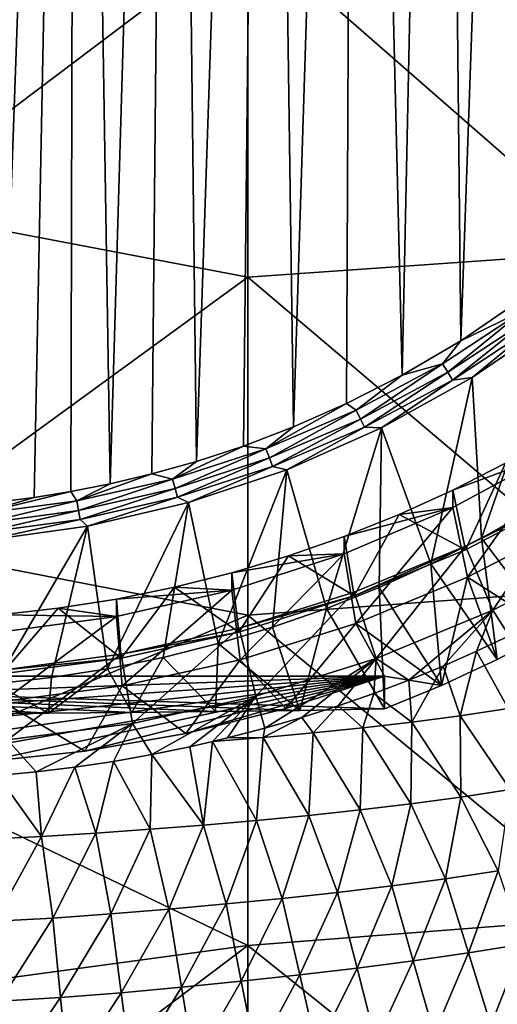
# Model space of a CAD drawing. Header units: metres. Extents: x -105 to 105, y -68 to 103.
# Tile 102 of 256: x 1.39 to 6.2, y -58.4 to -48.51. Entities that reach past the tile are written whole.
import ezdxf

# ---------------------------------------------------------------- set-up
doc = ezdxf.new("R2010")
doc.units = ezdxf.units.M
doc.layers.add('solid_FIT-BATH-150_SW0001', color=7, linetype='CONTINUOUS')
doc.layers.add('solid_FIT-BATH-150_SW0001_01', color=7, linetype='CONTINUOUS')

msp = doc.modelspace()

# ---------------------------------------------------------------- linework, layer by layer
at = {"layer": 'solid_FIT-BATH-150_SW0001'}
for points in [[(5.059891, -55.431473, -15.475297), (5.059891, -55.100281, -11.689757), (-5.059891, -55.100281, -11.689757)], [(4.208418, -55.445866, -15.639835), (5.059891, -55.431473, -15.475297), (-5.059891, -55.100281, -11.689757)], [(3.362056, -55.457748, -15.775652), (4.208418, -55.445866, -15.639835), (-5.059891, -55.100281, -11.689757)], [(2.520117, -55.467098, -15.882497), (3.362056, -55.457748, -15.775652), (-5.059891, -55.100281, -11.689757)], [(1.680269, -55.473835, -15.959517), (2.520117, -55.467098, -15.882497), (-5.059891, -55.100281, -11.689757)], [(0.84044, -55.477901, -16.005989), (1.680269, -55.473835, -15.959517), (-5.059891, -55.100281, -11.689757)], [(-4.068738, -55.425026, -11.462367), (5.059891, -55.100281, -11.689757), (-3.063819, -55.676678, -11.286159)], [(-3.063819, -55.676678, -11.286159), (5.059891, -55.100281, -11.689757), (-2.04839, -55.855865, -11.160692)], [(-2.04839, -55.855865, -11.160692), (5.059891, -55.100281, -11.689757), (-1.026126, -55.963146, -11.085572)], [(-1.026126, -55.963146, -11.085572), (5.059891, -55.100281, -11.689757), (0, -55.998863, -11.060564)]]:
    msp.add_3dface(points, dxfattribs=at)
at = {"layer": 'solid_FIT-BATH-150_SW0001_01'}
for points in [[(0.984183, -31.738108, -18.388229), (1.960214, -31.870962, -18.376606), (1.190717, -53.349079, -16.497515)], [(1.960214, -31.870962, -18.376606), (1.537575, -53.305412, -16.501335), (1.190717, -53.349079, -16.497515)], [(1.960214, -31.870962, -18.376606), (1.907615, -53.246254, -16.506512), (1.537575, -53.305412, -16.501335)], [(1.960214, -31.870962, -18.376606), (2.302121, -53.169167, -16.513254), (1.907615, -53.246254, -16.506512)], [(1.960214, -31.870962, -18.376606), (2.923023, -32.091488, -18.357313), (2.302121, -53.169167, -16.513254)], [(2.923023, -32.091488, -18.357313), (2.722265, -53.070034, -16.521929), (2.302121, -53.169167, -16.513254)], [(2.923023, -32.091488, -18.357313), (3.168942, -52.944828, -16.532883), (2.722265, -53.070034, -16.521929)], [(2.923023, -32.091488, -18.357313), (3.861778, -32.398075, -18.33049), (3.168942, -52.944828, -16.532883)], [(3.861778, -32.398075, -18.33049), (3.643023, -52.789665, -16.546457), (3.168942, -52.944828, -16.532883)], [(3.861778, -32.398075, -18.33049), (4.146145, -52.598209, -16.563208), (3.643023, -52.789665, -16.546457)], [(3.861778, -32.398075, -18.33049), (4.768033, -32.787724, -18.2964), (4.146145, -52.598209, -16.563208)], [(4.768033, -32.787724, -18.2964), (4.678562, -52.362862, -16.583797), (4.146145, -52.598209, -16.563208)], [(4.768033, -32.787724, -18.2964), (5.239908, -52.07687, -16.608818), (4.678562, -52.362862, -16.583797)], [(4.768033, -32.787724, -18.2964), (5.635363, -33.257412, -18.255308), (5.239908, -52.07687, -16.608818)], [(5.635363, -33.257412, -18.255308), (5.829113, -51.731907, -16.639), (5.239908, -52.07687, -16.608818)], [(5.635363, -33.257412, -18.255308), (6.457253, -33.803947, -18.207493), (5.829113, -51.731907, -16.639)], [(6.457253, -33.803947, -18.207493), (6.44619, -51.312069, -16.67573), (5.829113, -51.731907, -16.639)], [(0.000001, -47.016731, 13.978895), (0.000001, -50.391811, 13.738132), (3.685249, -47.613365, 13.931311)], [(7.374184, -50.834713, 13.679337), (7.374184, -47.370224, 13.931885), (3.685249, -47.613365, 13.931311)], [(0.000001, -50.391811, 13.738132), (3.685249, -51.091896, 13.67831), (3.685249, -47.613365, 13.931311)], [(7.374184, -50.834713, 13.679337), (3.685249, -47.613365, 13.931311), (3.685249, -51.091896, 13.67831)], [(0.000001, -50.391811, 13.738132), (0.000001, -53.776665, 13.475637), (3.685249, -51.091896, 13.67831)], [(7.374184, -54.216991, 13.411073), (7.374184, -50.834713, 13.679337), (3.685249, -51.091896, 13.67831)], [(0.000001, -53.776665, 13.475637), (3.685249, -54.487736, 13.409517), (3.685249, -51.091896, 13.67831)], [(7.374184, -54.216991, 13.411073), (3.685249, -51.091896, 13.67831), (3.685249, -54.487736, 13.409517)], [(6.468706, -51.422634, -16.657188), (5.829113, -51.731907, -16.639), (6.44619, -51.312069, -16.67573)], [(5.696363, -52.048634, -16.575968), (5.644569, -51.964573, -16.609776), (6.468706, -51.422634, -16.657188)], [(6.468706, -51.422634, -16.657188), (5.644569, -51.964573, -16.609776), (5.829113, -51.731907, -16.639)], [(6.528062, -51.501724, -16.623817), (5.696363, -52.048634, -16.575968), (6.468706, -51.422634, -16.657188)], [(6.528062, -51.501724, -16.623817), (5.745113, -52.12616, -16.525915), (5.696363, -52.048634, -16.575968)], [(6.528062, -51.501724, -16.623817), (6.58393, -51.57457, -16.574173), (5.745113, -52.12616, -16.525915)], [(5.941752, -52.102455, -16.469223), (6.802414, -51.515182, -16.520601), (6.03642, -53.715607, -16.328091)], [(6.58393, -51.57457, -16.574173), (6.802414, -51.515182, -16.520601), (5.941752, -52.102455, -16.469223)], [(6.802414, -51.515182, -16.520601), (6.532717, -53.435093, -16.352633), (6.03642, -53.715607, -16.328091)], [(5.745113, -52.12616, -16.525915), (6.58393, -51.57457, -16.574173), (5.941752, -52.102455, -16.469223)], [(5.644569, -51.964573, -16.609776), (5.239908, -52.07687, -16.608818), (5.829113, -51.731907, -16.639)], [(4.818801, -52.519073, -16.534811), (4.774986, -52.430737, -16.568991), (5.644569, -51.964573, -16.609776)], [(5.644569, -51.964573, -16.609776), (4.774986, -52.430737, -16.568991), (5.239908, -52.07687, -16.608818)], [(5.696363, -52.048634, -16.575968), (4.818801, -52.519073, -16.534811), (5.644569, -51.964573, -16.609776)], [(4.774986, -52.430737, -16.568991), (4.678562, -52.362862, -16.583797), (5.239908, -52.07687, -16.608818)], [(5.696363, -52.048634, -16.575968), (4.86004, -52.600628, -16.484406), (4.818801, -52.519073, -16.534811)], [(5.696363, -52.048634, -16.575968), (5.745113, -52.12616, -16.525915), (4.86004, -52.600628, -16.484406)], [(4.86004, -52.600628, -16.484406), (5.745113, -52.12616, -16.525915), (5.031303, -52.607582, -16.42503)], [(5.031303, -52.607582, -16.42503), (5.941752, -52.102455, -16.469223), (5.526731, -53.9743, -16.305458)], [(5.745113, -52.12616, -16.525915), (5.941752, -52.102455, -16.469223), (5.031303, -52.607582, -16.42503)], [(5.941752, -52.102455, -16.469223), (6.03642, -53.715607, -16.328091), (5.526731, -53.9743, -16.305458)], [(3.866957, -52.817368, -16.535166), (4.146145, -52.598209, -16.563208), (4.678562, -52.362862, -16.583797)], [(4.774986, -52.430737, -16.568991), (3.866957, -52.817368, -16.535166), (4.678562, -52.362862, -16.583797)], [(3.90244, -52.909256, -16.500673), (3.866957, -52.817368, -16.535166), (4.774986, -52.430737, -16.568991)], [(4.818801, -52.519073, -16.534811), (3.90244, -52.909256, -16.500673), (4.774986, -52.430737, -16.568991)], [(4.818801, -52.519073, -16.534811), (3.935837, -52.994148, -16.449976), (3.90244, -52.909256, -16.500673)], [(4.818801, -52.519073, -16.534811), (4.86004, -52.600628, -16.484406), (3.935837, -52.994148, -16.449976)], [(3.866957, -52.817368, -16.535166), (3.643023, -52.789665, -16.546457), (4.146145, -52.598209, -16.563208)], [(3.935837, -52.994148, -16.449976), (4.86004, -52.600628, -16.484406), (4.077884, -53.027031, -16.388332)], [(4.86004, -52.600628, -16.484406), (5.031303, -52.607582, -16.42503), (4.077884, -53.027031, -16.388332)], [(4.077884, -53.027031, -16.388332), (5.031303, -52.607582, -16.42503), (4.476269, -54.421616, -16.266323)], [(5.031303, -52.607582, -16.42503), (5.006282, -54.209881, -16.284847), (4.476269, -54.421616, -16.266323)], [(5.031303, -52.607582, -16.42503), (5.526731, -53.9743, -16.305458), (5.006282, -54.209881, -16.284847)], [(2.927794, -53.121361, -16.50857), (3.168942, -52.944828, -16.532883), (3.643023, -52.789665, -16.546457)], [(3.866957, -52.817368, -16.535166), (2.927794, -53.121361, -16.50857), (3.643023, -52.789665, -16.546457)], [(2.954659, -53.216038, -16.473833), (2.927794, -53.121361, -16.50857), (3.866957, -52.817368, -16.535166)], [(3.90244, -52.909256, -16.500673), (2.954659, -53.216038, -16.473833), (3.866957, -52.817368, -16.535166)], [(3.90244, -52.909256, -16.500673), (2.979945, -53.303555, -16.422907), (2.954659, -53.216038, -16.473833)], [(3.90244, -52.909256, -16.500673), (3.935837, -52.994148, -16.449976), (2.979945, -53.303555, -16.422907)], [(5.749042, -53.231571, -2.517724), (5.749163, -53.405777, -4.510123), (6.795347, -52.84494, -4.559189)], [(6.278569, -52.962795, -2.541239), (5.749042, -53.231571, -2.517724), (6.795347, -52.84494, -4.559189)], [(6.795347, -52.84494, -4.559189), (5.749163, -53.405777, -4.510123), (5.895734, -54.10825, -4.448664)], [(6.795347, -52.84494, -4.559189), (5.895734, -54.10825, -4.448664), (6.974483, -53.548851, -4.497605)], [(2.927794, -53.121361, -16.50857), (2.722265, -53.070034, -16.521929), (3.168942, -52.944828, -16.532883)], [(2.979945, -53.303555, -16.422907), (3.935837, -52.994148, -16.449976), (3.088651, -53.357346, -16.359434)], [(3.935837, -52.994148, -16.449976), (4.077884, -53.027031, -16.388332), (3.088651, -53.357346, -16.359434)], [(5.874581, -53.832203, -1.812693), (5.749042, -53.231571, -2.517724), (6.278569, -52.962795, -2.541239)], [(6.949765, -53.274632, -1.861474), (5.874581, -53.832203, -1.812693), (6.278569, -52.962795, -2.541239)], [(1.965058, -53.340263, -16.489418), (2.302121, -53.169167, -16.513254), (2.722265, -53.070034, -16.521929)], [(2.927794, -53.121361, -16.50857), (1.965058, -53.340263, -16.489418), (2.722265, -53.070034, -16.521929)], [(1.983089, -53.436947, -16.454506), (1.965058, -53.340263, -16.489418), (2.927794, -53.121361, -16.50857)], [(2.954659, -53.216038, -16.473833), (1.983089, -53.436947, -16.454506), (2.927794, -53.121361, -16.50857)], [(3.088651, -53.357346, -16.359434), (4.077884, -53.027031, -16.388332), (3.388009, -54.773933, -16.235498)], [(4.077884, -53.027031, -16.388332), (3.935713, -54.610008, -16.24984), (3.388009, -54.773933, -16.235498)], [(4.077884, -53.027031, -16.388332), (4.476269, -54.421616, -16.266323), (3.935713, -54.610008, -16.24984)], [(1.965058, -53.340263, -16.489418), (1.907615, -53.246254, -16.506512), (2.302121, -53.169167, -16.513254)], [(2.954659, -53.216038, -16.473833), (2.00006, -53.526356, -16.403414), (1.983089, -53.436947, -16.454506)], [(2.954659, -53.216038, -16.473833), (2.979945, -53.303555, -16.422907), (2.00006, -53.526356, -16.403414)], [(0.9865, -53.472313, -16.477865), (1.537575, -53.305412, -16.501335), (1.907615, -53.246254, -16.506512)], [(1.965058, -53.340263, -16.489418), (0.9865, -53.472313, -16.477865), (1.907615, -53.246254, -16.506512)], [(0.9865, -53.472313, -16.477865), (1.190717, -53.349079, -16.497515), (1.537575, -53.305412, -16.501335)], [(2.00006, -53.526356, -16.403414), (2.979945, -53.303555, -16.422907), (2.073886, -53.59502, -16.33864)], [(2.979945, -53.303555, -16.422907), (3.088651, -53.357346, -16.359434), (2.073886, -53.59502, -16.33864)], [(5.749042, -53.231571, -2.517724), (5.207973, -53.476414, -2.496303), (5.749163, -53.405777, -4.510123)], [(5.874581, -53.832203, -1.812693), (5.207973, -53.476414, -2.496303), (5.749042, -53.231571, -2.517724)], [(5.874394, -53.795254, -1.389372), (6.95, -53.237461, -1.438173), (6.149218, -54.438709, -1.98556)], [(6.949765, -53.274632, -1.861474), (6.95, -53.237461, -1.438173), (5.874394, -53.795254, -1.389372)], [(6.949765, -53.274632, -1.861474), (5.874394, -53.795254, -1.389372), (5.874581, -53.832203, -1.812693)], [(6.95, -53.237461, -1.438173), (7.275127, -53.854813, -2.036644), (6.149218, -54.438709, -1.98556)], [(0.995552, -53.57021, -16.442848), (0.9865, -53.472313, -16.477865), (1.965058, -53.340263, -16.489418)], [(1.983089, -53.436947, -16.454506), (0.995552, -53.57021, -16.442848), (1.965058, -53.340263, -16.489418)], [(2.073886, -53.59502, -16.33864), (3.088651, -53.357346, -16.359434), (2.274107, -55.027126, -16.213346)], [(3.088651, -53.357346, -16.359434), (2.834451, -54.912853, -16.223345), (2.274107, -55.027126, -16.213346)], [(3.088651, -53.357346, -16.359434), (3.388009, -54.773933, -16.235498), (2.834451, -54.912853, -16.223345)], [(4.656112, -53.69696, -2.477008), (4.656465, -53.871101, -4.469412), (5.749163, -53.405777, -4.510123)], [(5.207973, -53.476414, -2.496303), (4.656112, -53.69696, -2.477008), (5.749163, -53.405777, -4.510123)], [(5.749163, -53.405777, -4.510123), (4.656465, -53.871101, -4.469412), (4.772028, -54.571964, -4.408094)], [(5.749163, -53.405777, -4.510123), (4.772028, -54.571964, -4.408094), (5.895734, -54.10825, -4.448664)], [(1.983089, -53.436947, -16.454506), (1.004072, -53.660755, -16.391655), (0.995552, -53.57021, -16.442848)], [(1.983089, -53.436947, -16.454506), (2.00006, -53.526356, -16.403414), (1.004072, -53.660755, -16.391655)], [(4.754427, -54.294449, -1.772251), (4.656112, -53.69696, -2.477008), (5.207973, -53.476414, -2.496303)], [(5.874581, -53.832203, -1.812693), (4.754427, -54.294449, -1.772251), (5.207973, -53.476414, -2.496303)], [(6.742895, -54.646591, -15.543965), (6.03642, -53.715607, -16.328091), (6.532717, -53.435093, -16.352633)], [(1.004072, -53.660755, -16.391655), (2.00006, -53.526356, -16.403414), (1.042606, -53.738415, -16.326094)], [(2.00006, -53.526356, -16.403414), (2.073886, -53.59502, -16.33864), (1.042606, -53.738415, -16.326094)], [(1.042606, -53.738415, -16.326094), (2.073886, -53.59502, -16.33864), (1.143429, -55.179752, -16.199993)], [(2.073886, -53.59502, -16.33864), (1.709959, -55.116184, -16.205555), (1.143429, -55.179752, -16.199993)], [(2.073886, -53.59502, -16.33864), (2.274107, -55.027126, -16.213346), (1.709959, -55.116184, -16.205555)], [(6.974483, -53.548851, -4.497605), (5.895734, -54.10825, -4.448664), (6.742895, -54.646591, -15.543965)], [(4.656112, -53.69696, -2.477008), (4.094475, -53.892746, -2.459878), (4.656465, -53.871101, -4.469412)], [(4.754427, -54.294449, -1.772251), (4.094475, -53.892746, -2.459878), (4.656112, -53.69696, -2.477008)], [(6.193865, -54.932919, -15.518915), (5.526731, -53.9743, -16.305458), (6.03642, -53.715607, -16.328091)], [(6.742895, -54.646591, -15.543965), (6.193865, -54.932919, -15.518915), (6.03642, -53.715607, -16.328091)], [(0.000001, -53.776665, 13.475637), (0.000001, -56.0396, 13.287694), (3.685249, -54.487736, 13.409517)], [(4.75408, -54.257538, -1.348927), (5.874394, -53.795254, -1.389372), (4.976505, -54.922626, -1.943223)], [(4.754427, -54.294449, -1.772251), (5.874394, -53.795254, -1.389372), (4.75408, -54.257538, -1.348927)], [(5.874581, -53.832203, -1.812693), (5.874394, -53.795254, -1.389372), (4.754427, -54.294449, -1.772251)], [(5.874394, -53.795254, -1.389372), (6.149218, -54.438709, -1.98556), (4.976505, -54.922626, -1.943223)], [(4.656465, -53.871101, -4.469412), (3.5242, -54.237598, -4.437348), (3.609826, -54.937073, -4.376152)], [(3.524581, -54.063217, -2.444964), (3.5242, -54.237598, -4.437348), (4.656465, -53.871101, -4.469412)], [(4.094475, -53.892746, -2.459878), (3.524581, -54.063217, -2.444964), (4.656465, -53.871101, -4.469412)], [(3.597119, -54.657951, -1.740449), (3.524581, -54.063217, -2.444964), (4.094475, -53.892746, -2.459878)], [(4.754427, -54.294449, -1.772251), (3.597119, -54.657951, -1.740449), (4.094475, -53.892746, -2.459878)], [(4.656465, -53.871101, -4.469412), (3.609826, -54.937073, -4.376152), (4.772028, -54.571964, -4.408094)], [(6.149218, -54.438709, -1.98556), (7.275127, -53.854813, -2.036644), (6.315319, -54.697453, -5.846429)], [(5.632496, -55.194721, -15.49601), (5.006282, -54.209881, -16.284847), (5.526731, -53.9743, -16.305458)], [(6.193865, -54.932919, -15.518915), (5.632496, -55.194721, -15.49601), (5.526731, -53.9743, -16.305458)], [(3.524581, -54.063217, -2.444964), (2.947988, -54.207935, -2.432303), (3.5242, -54.237598, -4.437348)], [(3.597119, -54.657951, -1.740449), (2.947988, -54.207935, -2.432303), (3.524581, -54.063217, -2.444964)], [(5.895734, -54.10825, -4.448664), (4.772028, -54.571964, -4.408094), (5.632496, -55.194721, -15.49601)], [(5.895734, -54.10825, -4.448664), (5.632496, -55.194721, -15.49601), (6.193865, -54.932919, -15.518915)], [(5.895734, -54.10825, -4.448664), (6.193865, -54.932919, -15.518915), (6.742895, -54.646591, -15.543965)], [(2.947988, -54.207935, -2.432303), (2.365789, -54.326675, -2.421915), (3.5242, -54.237598, -4.437348)], [(2.41366, -54.919296, -1.717584), (2.365789, -54.326675, -2.421915), (2.947988, -54.207935, -2.432303)], [(3.597119, -54.657951, -1.740449), (2.41366, -54.919296, -1.717584), (2.947988, -54.207935, -2.432303)], [(5.059891, -55.431473, -15.475297), (4.476269, -54.421616, -16.266323), (5.006282, -54.209881, -16.284847)], [(5.632496, -55.194721, -15.49601), (5.059891, -55.431473, -15.475297), (5.006282, -54.209881, -16.284847)], [(3.5242, -54.237598, -4.437348), (2.36563, -54.500969, -4.414306), (2.42213, -55.199306, -4.353209)], [(2.365789, -54.326675, -2.421915), (2.36563, -54.500969, -4.414306), (3.5242, -54.237598, -4.437348)], [(3.5242, -54.237598, -4.437348), (2.42213, -55.199306, -4.353209), (3.609826, -54.937073, -4.376152)], [(4.754427, -54.294449, -1.772251), (3.597585, -54.620792, -1.317147), (3.597119, -54.657951, -1.740449)], [(3.597585, -54.620792, -1.317147), (4.75408, -54.257538, -1.348927), (3.765911, -55.302879, -1.909955)], [(4.754427, -54.294449, -1.772251), (4.75408, -54.257538, -1.348927), (3.597585, -54.620792, -1.317147)], [(7.374184, -57.522774, 13.126765), (7.374184, -54.216991, 13.411073), (3.685249, -54.487736, 13.409517)], [(4.75408, -54.257538, -1.348927), (4.976505, -54.922626, -1.943223), (3.765911, -55.302879, -1.909955)], [(2.365789, -54.326675, -2.421915), (1.778806, -54.419292, -2.413812), (2.36563, -54.500969, -4.414306)], [(2.41366, -54.919296, -1.717584), (1.778806, -54.419292, -2.413812), (2.365789, -54.326675, -2.421915)], [(0.000001, -56.0396, 13.287694), (3.685249, -57.806702, 13.124597), (3.685249, -54.487736, 13.409517)], [(1.778806, -54.419292, -2.413812), (1.187993, -54.485619, -2.408009), (2.36563, -54.500969, -4.414306)], [(1.211749, -55.076939, -1.703792), (1.187993, -54.485619, -2.408009), (1.778806, -54.419292, -2.413812)], [(1.187993, -54.485619, -2.408009), (1.189132, -54.659782, -4.400412), (2.36563, -54.500969, -4.414306)], [(2.36563, -54.500969, -4.414306), (1.189132, -54.659782, -4.400412), (1.217394, -55.357353, -4.339382)], [(2.41366, -54.919296, -1.717584), (1.211749, -55.076939, -1.703792), (1.778806, -54.419292, -2.413812)], [(2.36563, -54.500969, -4.414306), (1.217394, -55.357353, -4.339382), (2.42213, -55.199306, -4.353209)], [(7.374184, -57.522774, 13.126765), (3.685249, -54.487736, 13.409517), (3.685249, -57.806702, 13.124597)], [(4.208418, -55.445866, -15.639835), (3.935713, -54.610008, -16.24984), (4.476269, -54.421616, -16.266323)], [(4.208418, -55.445866, -15.639835), (4.476269, -54.421616, -16.266323), (5.059891, -55.431473, -15.475297)], [(4.976505, -54.922626, -1.943223), (6.149218, -54.438709, -1.98556), (5.305895, -55.14164, -5.874188)], [(6.149218, -54.438709, -1.98556), (5.64974, -55.000763, -5.867384), (5.305895, -55.14164, -5.874188)], [(6.149218, -54.438709, -1.98556), (5.987153, -54.852169, -5.858167), (5.64974, -55.000763, -5.867384)], [(6.149218, -54.438709, -1.98556), (6.315319, -54.697453, -5.846429), (5.987153, -54.852169, -5.858167)], [(4.772028, -54.571964, -4.408094), (3.609826, -54.937073, -4.376152), (4.068738, -55.425026, -11.462367)], [(4.772028, -54.571964, -4.408094), (4.068738, -55.425026, -11.462367), (5.059891, -55.100281, -11.689757)], [(4.772028, -54.571964, -4.408094), (5.059891, -55.100281, -11.689757), (5.632496, -55.194721, -15.49601)], [(3.597119, -54.657951, -1.740449), (2.41371, -54.882252, -1.294272), (2.41366, -54.919296, -1.717584)], [(2.41371, -54.882252, -1.294272), (3.597585, -54.620792, -1.317147), (2.52665, -55.57658, -1.886009)], [(3.597119, -54.657951, -1.740449), (3.597585, -54.620792, -1.317147), (2.41371, -54.882252, -1.294272)], [(3.597585, -54.620792, -1.317147), (3.765911, -55.302879, -1.909955), (2.52665, -55.57658, -1.886009)], [(4.208418, -55.445866, -15.639835), (3.388009, -54.773933, -16.235498), (3.935713, -54.610008, -16.24984)], [(5.987153, -54.852169, -5.858167), (6.315319, -54.697453, -5.846429), (6.303902, -55.426487, -5.670361)], [(3.362056, -55.457748, -15.775652), (2.834451, -54.912853, -16.223345), (3.388009, -54.773933, -16.235498)], [(3.362056, -55.457748, -15.775652), (3.388009, -54.773933, -16.235498), (4.208418, -55.445866, -15.639835)], [(1.211465, -55.039928, -1.280477), (2.41371, -54.882252, -1.294272), (1.268154, -55.741638, -1.871568)], [(2.41366, -54.919296, -1.717584), (2.41371, -54.882252, -1.294272), (1.211465, -55.039928, -1.280477)], [(2.41371, -54.882252, -1.294272), (2.52665, -55.57658, -1.886009), (1.268154, -55.741638, -1.871568)], [(5.64974, -55.000763, -5.867384), (5.987153, -54.852169, -5.858167), (5.821844, -55.500004, -5.719335)], [(5.987153, -54.852169, -5.858167), (6.303902, -55.426487, -5.670361), (5.821844, -55.500004, -5.719335)], [(2.41366, -54.919296, -1.717584), (1.211465, -55.039928, -1.280477), (1.211749, -55.076939, -1.703792)], [(2.520117, -55.467098, -15.882497), (2.274107, -55.027126, -16.213346), (2.834451, -54.912853, -16.223345)], [(3.609826, -54.937073, -4.376152), (2.42213, -55.199306, -4.353209), (3.063819, -55.676678, -11.286159)], [(2.520117, -55.467098, -15.882497), (2.834451, -54.912853, -16.223345), (3.362056, -55.457748, -15.775652)], [(3.609826, -54.937073, -4.376152), (3.063819, -55.676678, -11.286159), (4.068738, -55.425026, -11.462367)], [(3.765911, -55.302879, -1.909955), (4.976505, -54.922626, -1.943223), (3.856949, -55.62505, -5.875872)], [(4.976505, -54.922626, -1.943223), (4.228427, -55.517349, -5.877758), (3.856949, -55.62505, -5.875872)], [(4.976505, -54.922626, -1.943223), (4.595047, -55.40033, -5.87881), (4.228427, -55.517349, -5.877758)], [(4.976505, -54.922626, -1.943223), (4.954834, -55.274769, -5.877976), (4.595047, -55.40033, -5.87881)], [(4.976505, -54.922626, -1.943223), (5.305895, -55.14164, -5.874188), (4.954834, -55.274769, -5.877976)], [(5.305895, -55.14164, -5.874188), (5.64974, -55.000763, -5.867384), (5.334652, -55.564552, -5.761732)], [(5.64974, -55.000763, -5.867384), (5.821844, -55.500004, -5.719335), (5.334652, -55.564552, -5.761732)], [(-4.068738, -55.425026, -11.462367), (-5.059891, -55.100281, -11.689757), (5.059891, -55.100281, -11.689757)], [(1.026126, -55.963146, -11.085572), (0, -55.998863, -11.060564), (5.059891, -55.100281, -11.689757)], [(1.026126, -55.963146, -11.085572), (5.059891, -55.100281, -11.689757), (2.04839, -55.855865, -11.160692)], [(1.680269, -55.473835, -15.959517), (1.709959, -55.116184, -16.205555), (2.274107, -55.027126, -16.213346)], [(1.680269, -55.473835, -15.959517), (2.274107, -55.027126, -16.213346), (2.520117, -55.467098, -15.882497)], [(2.04839, -55.855865, -11.160692), (5.059891, -55.100281, -11.689757), (3.063819, -55.676678, -11.286159)], [(3.063819, -55.676678, -11.286159), (5.059891, -55.100281, -11.689757), (4.068738, -55.425026, -11.462367)], [(5.632496, -55.194721, -15.49601), (5.059891, -55.100281, -11.689757), (5.059891, -55.431473, -15.475297)], [(0.84044, -55.477901, -16.005989), (1.143429, -55.179752, -16.199993), (1.680269, -55.473835, -15.959517)], [(1.680269, -55.473835, -15.959517), (1.143429, -55.179752, -16.199993), (1.709959, -55.116184, -16.205555)], [(2.42213, -55.199306, -4.353209), (1.217394, -55.357353, -4.339382), (2.04839, -55.855865, -11.160692)], [(2.42213, -55.199306, -4.353209), (2.04839, -55.855865, -11.160692), (3.063819, -55.676678, -11.286159)], [(4.954834, -55.274769, -5.877976), (5.305895, -55.14164, -5.874188), (5.334652, -55.564552, -5.761732)], [(4.595047, -55.40033, -5.87881), (4.954834, -55.274769, -5.877976), (4.842217, -55.621452, -5.797897)], [(4.954834, -55.274769, -5.877976), (5.334652, -55.564552, -5.761732), (4.842217, -55.621452, -5.797897)], [(1.217394, -55.357353, -4.339382), (1.026126, -55.963146, -11.085572), (2.04839, -55.855865, -11.160692)], [(2.52665, -55.57658, -1.886009), (3.765911, -55.302879, -1.909955), (2.719824, -55.889397, -5.8678)], [(3.765911, -55.302879, -1.909955), (3.103216, -55.811096, -5.871325), (2.719824, -55.889397, -5.8678)], [(3.765911, -55.302879, -1.909955), (3.330219, -55.759594, -5.873086), (3.103216, -55.811096, -5.871325)], [(3.765911, -55.302879, -1.909955), (3.482391, -55.722893, -5.874045), (3.330219, -55.759594, -5.873086)], [(3.765911, -55.302879, -1.909955), (3.856949, -55.62505, -5.875872), (3.482391, -55.722893, -5.874045)], [(4.228427, -55.517349, -5.877758), (4.595047, -55.40033, -5.87881), (4.34435, -55.671932, -5.828192)], [(4.595047, -55.40033, -5.87881), (4.842217, -55.621452, -5.797897), (4.34435, -55.671932, -5.828192)], [(5.821844, -55.500004, -5.719335), (6.303902, -55.426487, -5.670361), (6.324849, -56.239025, -5.421686)], [(1.268154, -55.741638, -1.871568), (2.52665, -55.57658, -1.886009), (1.558312, -56.062008, -5.858327)], [(2.52665, -55.57658, -1.886009), (1.946139, -56.014996, -5.860815), (1.558312, -56.062008, -5.858327)], [(2.52665, -55.57658, -1.886009), (2.333646, -55.957439, -5.864093), (1.946139, -56.014996, -5.860815)], [(2.52665, -55.57658, -1.886009), (2.719824, -55.889397, -5.8678), (2.333646, -55.957439, -5.864093)], [(4.228427, -55.517349, -5.877758), (4.34435, -55.671932, -5.828192), (3.840603, -55.716908, -5.853027)], [(3.856949, -55.62505, -5.875872), (4.228427, -55.517349, -5.877758), (3.840603, -55.716908, -5.853027)], [(4.842217, -55.621452, -5.797897), (5.334652, -55.564552, -5.761732), (5.32483, -56.384125, -5.512876)], [(5.334652, -55.564552, -5.761732), (5.828035, -56.315784, -5.470416), (5.32483, -56.384125, -5.512876)], [(5.334652, -55.564552, -5.761732), (5.821844, -55.500004, -5.719335), (5.828035, -56.315784, -5.470416)], [(5.821844, -55.500004, -5.719335), (6.324849, -56.239025, -5.421686), (5.828035, -56.315784, -5.470416)], [(3.482391, -55.722893, -5.874045), (3.856949, -55.62505, -5.875872), (3.840603, -55.716908, -5.853027)], [(3.840603, -55.716908, -5.853027), (4.34435, -55.671932, -5.828192), (4.298179, -56.500713, -5.580513)], [(4.34435, -55.671932, -5.828192), (4.815022, -56.445385, -5.549434), (4.298179, -56.500713, -5.580513)], [(4.34435, -55.671932, -5.828192), (4.842217, -55.621452, -5.797897), (4.815022, -56.445385, -5.549434)], [(4.842217, -55.621452, -5.797897), (5.32483, -56.384125, -5.512876), (4.815022, -56.445385, -5.549434)], [(1.268154, -55.741638, -1.871568), (1.558312, -56.062008, -5.858327), (1.169562, -56.098568, -5.856182)], [(3.103216, -55.811096, -5.871325), (3.330219, -55.759594, -5.873086), (3.241568, -56.597473, -5.628093)], [(3.330219, -55.759594, -5.873086), (3.773748, -56.551083, -5.606578), (3.241568, -56.597473, -5.628093)], [(3.330219, -55.759594, -5.873086), (3.840603, -55.716908, -5.853027), (3.773748, -56.551083, -5.606578)], [(3.482391, -55.722893, -5.874045), (3.840603, -55.716908, -5.853027), (3.330219, -55.759594, -5.873086)], [(3.840603, -55.716908, -5.853027), (4.298179, -56.500713, -5.580513), (3.773748, -56.551083, -5.606578)], [(2.333646, -55.957439, -5.864093), (2.719824, -55.889397, -5.8678), (2.702222, -56.64045, -5.645475)], [(2.719824, -55.889397, -5.8678), (3.241568, -56.597473, -5.628093), (2.702222, -56.64045, -5.645475)], [(2.719824, -55.889397, -5.8678), (3.103216, -55.811096, -5.871325), (3.241568, -56.597473, -5.628093)], [(1.946139, -56.014996, -5.860815), (2.333646, -55.957439, -5.864093), (2.157448, -56.679722, -5.659055)], [(2.333646, -55.957439, -5.864093), (2.702222, -56.64045, -5.645475), (2.157448, -56.679722, -5.659055)], [(0.000001, -56.0396, 13.287694), (0.000001, -58.307522, 13.088823), (3.685249, -57.806702, 13.124597)], [(1.169562, -56.098568, -5.856182), (1.558312, -56.062008, -5.858327), (1.610954, -56.713184, -5.668972)], [(1.558312, -56.062008, -5.858327), (1.946139, -56.014996, -5.860815), (1.610954, -56.713184, -5.668972)], [(1.946139, -56.014996, -5.860815), (2.157448, -56.679722, -5.659055), (1.610954, -56.713184, -5.668972)], [(1.169562, -56.098568, -5.856182), (1.610954, -56.713184, -5.668972), (1.067273, -56.737812, -5.675316)], [(6.20278, -57.056942, -5.137643), (5.828035, -56.315784, -5.470416), (6.324849, -56.239025, -5.421686)], [(5.13553, -57.208832, -5.228179), (4.815022, -56.445385, -5.549434), (5.32483, -56.384125, -5.512876)], [(5.673274, -57.136837, -5.185898), (5.13553, -57.208832, -5.228179), (5.32483, -56.384125, -5.512876)], [(5.673274, -57.136837, -5.185898), (5.32483, -56.384125, -5.512876), (5.828035, -56.315784, -5.470416)], [(6.20278, -57.056942, -5.137643), (5.673274, -57.136837, -5.185898), (5.828035, -56.315784, -5.470416)], [(4.589046, -57.274307, -5.264971), (4.298179, -56.500713, -5.580513), (4.815022, -56.445385, -5.549434)], [(5.13553, -57.208832, -5.228179), (4.589046, -57.274307, -5.264971), (4.815022, -56.445385, -5.549434)], [(3.467305, -57.390411, -5.324292), (3.241568, -56.597473, -5.628093), (3.773748, -56.551083, -5.606578)], [(4.033078, -57.334461, -5.296836), (3.467305, -57.390411, -5.324292), (3.773748, -56.551083, -5.606578)], [(4.033078, -57.334461, -5.296836), (3.773748, -56.551083, -5.606578), (4.298179, -56.500713, -5.580513)], [(4.589046, -57.274307, -5.264971), (4.033078, -57.334461, -5.296836), (4.298179, -56.500713, -5.580513)], [(1.724517, -57.532928, -5.382538), (1.610954, -56.713184, -5.668972), (2.157448, -56.679722, -5.659055)], [(2.309849, -57.491211, -5.367257), (1.724517, -57.532928, -5.382538), (2.157448, -56.679722, -5.659055)], [(2.309849, -57.491211, -5.367257), (2.157448, -56.679722, -5.659055), (2.702222, -56.64045, -5.645475)], [(2.892235, -57.442814, -5.347724), (2.309849, -57.491211, -5.367257), (2.702222, -56.64045, -5.645475)], [(2.892235, -57.442814, -5.347724), (2.702222, -56.64045, -5.645475), (3.241568, -56.597473, -5.628093)], [(3.467305, -57.390411, -5.324292), (2.892235, -57.442814, -5.347724), (3.241568, -56.597473, -5.628093)], [(1.141933, -57.563923, -5.392978), (1.067273, -56.737812, -5.675316), (1.610954, -56.713184, -5.668972)], [(1.724517, -57.532928, -5.382538), (1.141933, -57.563923, -5.392978), (1.610954, -56.713184, -5.668972)], [(5.904873, -57.88287, -4.818238), (5.673274, -57.136837, -5.185898), (6.20278, -57.056942, -5.137643)], [(5.904873, -57.88287, -4.818238), (6.20278, -57.056942, -5.137643), (6.450492, -57.795197, -4.766768)], [(5.349636, -57.962448, -4.864142), (5.13553, -57.208832, -5.228179), (5.673274, -57.136837, -5.185898)], [(5.349636, -57.962448, -4.864142), (5.673274, -57.136837, -5.185898), (5.904873, -57.88287, -4.818238)], [(4.207604, -58.103081, -4.941508), (4.033078, -57.334461, -5.296836), (4.589046, -57.274307, -5.264971)], [(4.207604, -58.103081, -4.941508), (4.589046, -57.274307, -5.264971), (4.784167, -58.035412, -4.90502)], [(4.784167, -58.035412, -4.90502), (4.589046, -57.274307, -5.264971), (5.13553, -57.208832, -5.228179)], [(4.784167, -58.035412, -4.90502), (5.13553, -57.208832, -5.228179), (5.349636, -57.962448, -4.864142)], [(3.619559, -58.166645, -4.974144), (3.467305, -57.390411, -5.324292), (4.033078, -57.334461, -5.296836)], [(3.619559, -58.166645, -4.974144), (4.033078, -57.334461, -5.296836), (4.207604, -58.103081, -4.941508)], [(2.412884, -58.282555, -5.028607), (2.309849, -57.491211, -5.367257), (2.892235, -57.442814, -5.347724)], [(2.412884, -58.282555, -5.028607), (2.892235, -57.442814, -5.347724), (3.020578, -58.226711, -5.003231)], [(3.020578, -58.226711, -5.003231), (2.892235, -57.442814, -5.347724), (3.467305, -57.390411, -5.324292)], [(3.020578, -58.226711, -5.003231), (3.467305, -57.390411, -5.324292), (3.619559, -58.166645, -4.974144)], [(1.192629, -58.366882, -5.063982), (1.141933, -57.563923, -5.392978), (1.724517, -57.532928, -5.382538)], [(1.192629, -58.366882, -5.063982), (1.724517, -57.532928, -5.382538), (1.801417, -58.330894, -5.049316)], [(1.801417, -58.330894, -5.049316), (1.724517, -57.532928, -5.382538), (2.309849, -57.491211, -5.367257)], [(1.801417, -58.330894, -5.049316), (2.309849, -57.491211, -5.367257), (2.412884, -58.282555, -5.028607)], [(7.374184, -60.757767, 12.826087), (7.374184, -57.522774, 13.126765), (3.685249, -57.806702, 13.124597)], [(0.000001, -60.582531, 12.878325), (3.685249, -61.054604, 12.823212), (3.685249, -57.806702, 13.124597)], [(0.000001, -58.307522, 13.088823), (0.000001, -60.582531, 12.878325), (3.685249, -57.806702, 13.124597)], [(7.374184, -60.757767, 12.826087), (3.685249, -57.806702, 13.124597), (3.685249, -61.054604, 12.823212)], [(5.904873, -57.88287, -4.818238), (6.450492, -57.795197, -4.766768), (6.13077, -58.607754, -4.40203)], [(6.450492, -57.795197, -4.766768), (6.691863, -58.512707, -4.347471), (6.13077, -58.607754, -4.40203)], [(4.784167, -58.035412, -4.90502), (5.349636, -57.962448, -4.864142), (4.974909, -58.774536, -4.496371)], [(5.349636, -57.962448, -4.864142), (5.55869, -58.694508, -4.451465), (4.974909, -58.774536, -4.496371)], [(5.349636, -57.962448, -4.864142), (5.904873, -57.88287, -4.818238), (5.55869, -58.694508, -4.451465)], [(5.904873, -57.88287, -4.818238), (6.13077, -58.607754, -4.40203), (5.55869, -58.694508, -4.451465)], [(4.207604, -58.103081, -4.941508), (4.784167, -58.035412, -4.90502), (4.378456, -58.849289, -4.537458)], [(4.784167, -58.035412, -4.90502), (4.974909, -58.774536, -4.496371), (4.378456, -58.849289, -4.537458)], [(3.020578, -58.226711, -5.003231), (3.619559, -58.166645, -4.974144), (3.146753, -58.987278, -4.610067)], [(3.619559, -58.166645, -4.974144), (3.768878, -58.920013, -4.575286), (3.146753, -58.987278, -4.610067)], [(3.619559, -58.166645, -4.974144), (4.207604, -58.103081, -4.941508), (3.768878, -58.920013, -4.575286)], [(4.207604, -58.103081, -4.941508), (4.378456, -58.849289, -4.537458), (3.768878, -58.920013, -4.575286)], [(2.412884, -58.282555, -5.028607), (3.020578, -58.226711, -5.003231), (2.514511, -59.05011, -4.641353)], [(3.020578, -58.226711, -5.003231), (3.146753, -58.987278, -4.610067), (2.514511, -59.05011, -4.641353)], [(1.192629, -58.366882, -5.063982), (1.801417, -58.330894, -5.049316), (1.243098, -59.145317, -4.686526)], [(1.801417, -58.330894, -5.049316), (1.877589, -59.104649, -4.667566), (1.243098, -59.145317, -4.686526)], [(1.801417, -58.330894, -5.049316), (2.412884, -58.282555, -5.028607), (1.877589, -59.104649, -4.667566)], [(2.412884, -58.282555, -5.028607), (2.514511, -59.05011, -4.641353), (1.877589, -59.104649, -4.667566)]]:
    msp.add_3dface(points, dxfattribs=at)

doc.saveas('drawing.dxf')
